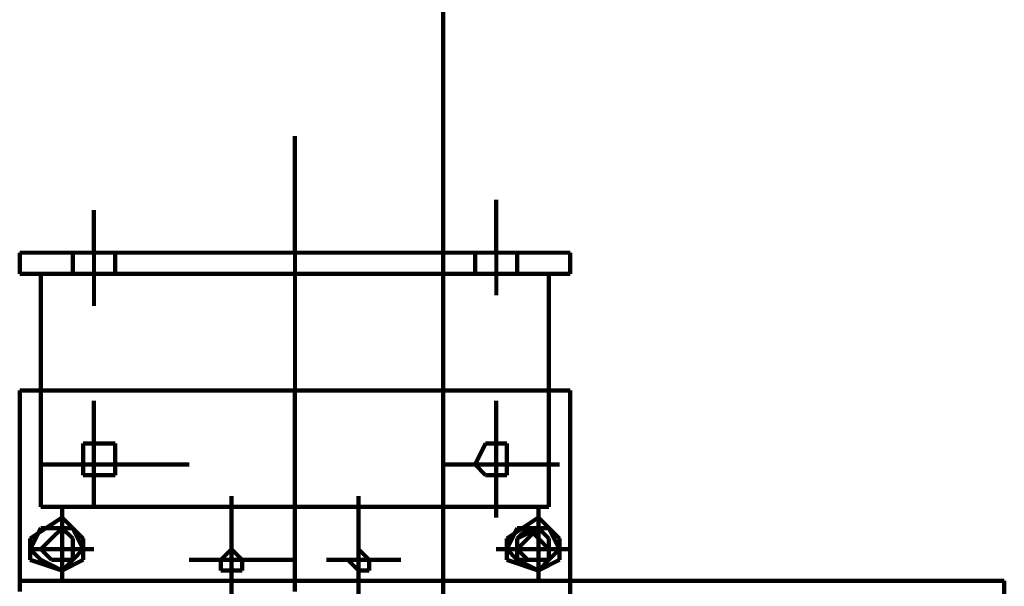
# Model space of a CAD drawing. Header units: inches. Extents: x -1901 to 7725, y 4299 to 7113.
# Tile 150 of 180: x 2609 to 2648, y 6214 to 6236. Entities that reach past the tile are written whole.
import ezdxf

# ---------------------------------------------------------------- set-up
doc = ezdxf.new("R2010")
doc.units = ezdxf.units.IN
doc.header["$MEASUREMENT"] = 0
doc.layers.add('at_Entity', color=7, linetype='Continuous')

msp = doc.modelspace()

# ---------------------------------------------------------------- linework, layer by layer
at = {"layer": 'at_Entity', "color": 7, "lineweight": 211}
for p, q in [((2625.829, 5514.157), (2625.829, 6647.877)), ((2619.915, 6231.816), (2619.915, 6228.859)), ((2627.944, 6229.278), (2627.944, 6227.169)), ((2611.891, 6228.859), (2611.891, 6227.169)), ((2619.915, 6228.859), (2619.915, 6227.169)), ((2608.934, 6226.321), (2608.934, 6227.169)), ((2611.048, 6226.321), (2611.048, 6227.169)), ((2612.738, 6226.321), (2612.738, 6227.169)), ((2627.101, 6226.321), (2627.101, 6227.169)), ((2628.787, 6226.321), (2628.787, 6227.169)), ((2630.901, 6226.321), (2630.901, 6227.169)), ((2609.781, 6226.321), (2608.934, 6226.321)), ((2609.781, 6226.321), (2609.781, 6221.678)), ((2611.048, 6226.321), (2609.781, 6226.321)), ((2611.048, 6226.321), (2612.738, 6226.321)), ((2612.738, 6226.321), (2627.101, 6226.321)), ((2628.787, 6226.321), (2627.101, 6226.321)), ((2630.053, 6226.321), (2628.787, 6226.321)), ((2630.053, 6226.321), (2630.053, 6221.678)), ((2630.053, 6226.321), (2630.901, 6226.321)), ((2608.934, 6221.678), (2608.934, 6214.073)), ((2630.901, 6221.678), (2608.934, 6221.678)), ((2609.781, 6221.678), (2609.781, 6217.03)), ((2619.915, 6221.678), (2619.915, 6214.073)), ((2630.053, 6217.03), (2630.053, 6221.678)), ((2630.901, 6187.039), (2630.901, 6221.678)), ((2611.891, 6221.254), (2611.891, 6220.407)), ((2627.944, 6220.407), (2627.944, 6221.254)), ((2611.891, 6220.407), (2611.891, 6219.564)), ((2627.944, 6220.407), (2627.944, 6219.564)), ((2611.891, 6219.564), (2611.467, 6219.564)), ((2611.467, 6219.564), (2611.467, 6218.721)), ((2611.891, 6219.564), (2611.891, 6218.297)), ((2612.738, 6219.564), (2611.891, 6219.564)), ((2612.738, 6218.721), (2612.738, 6219.564)), ((2627.52, 6219.564), (2627.101, 6218.721)), ((2627.944, 6219.564), (2627.52, 6219.564)), ((2627.944, 6219.564), (2627.944, 6218.297)), ((2628.367, 6219.564), (2627.944, 6219.564)), ((2628.367, 6218.721), (2628.367, 6219.564)), ((2609.781, 6218.721), (2610.624, 6218.721)), ((2610.624, 6218.721), (2611.467, 6218.721)), ((2611.467, 6218.721), (2612.738, 6218.721)), ((2611.467, 6218.721), (2611.467, 6218.297)), ((2612.738, 6218.721), (2615.691, 6218.721)), ((2612.738, 6218.297), (2612.738, 6218.721)), ((2625.829, 6218.721), (2626.677, 6218.721)), ((2626.677, 6218.721), (2627.101, 6218.721)), ((2627.101, 6218.721), (2628.367, 6218.721)), ((2627.101, 6218.721), (2627.52, 6218.297)), ((2630.477, 6218.721), (2628.367, 6218.721)), ((2628.367, 6218.297), (2628.367, 6218.721)), ((2611.467, 6218.297), (2611.891, 6218.297)), ((2611.891, 6218.297), (2611.891, 6217.03)), ((2611.891, 6218.297), (2612.738, 6218.297)), ((2627.52, 6218.297), (2627.944, 6218.297)), ((2627.944, 6217.03), (2627.944, 6218.297)), ((2627.944, 6218.297), (2628.367, 6218.297)), ((2611.891, 6217.03), (2611.891, 6217.454)), ((2617.382, 6213.23), (2617.382, 6217.454)), ((2622.453, 6217.454), (2622.453, 6213.23)), ((2609.781, 6217.03), (2630.053, 6217.03)), ((2610.624, 6216.607), (2610.624, 6217.03)), ((2627.944, 6217.03), (2627.944, 6216.607)), ((2629.634, 6216.607), (2629.634, 6217.03)), ((2609.357, 6215.764), (2610.624, 6216.607)), ((2610.624, 6216.607), (2610.624, 6216.183)), ((2611.467, 6215.764), (2610.624, 6216.607)), ((2629.634, 6216.607), (2628.367, 6215.764)), ((2630.477, 6215.764), (2629.634, 6216.607)), ((2629.634, 6216.183), (2629.634, 6216.607)), ((2609.781, 6216.183), (2609.357, 6215.34)), ((2611.048, 6216.183), (2609.781, 6216.183)), ((2610.624, 6216.183), (2610.2, 6215.764)), ((2610.624, 6216.183), (2610.2, 6215.764)), ((2610.624, 6216.183), (2610.2, 6215.764)), ((2610.624, 6214.497), (2610.624, 6216.183)), ((2611.048, 6215.764), (2610.624, 6216.183)), ((2611.048, 6215.764), (2610.624, 6216.183)), ((2611.048, 6215.764), (2610.624, 6216.183)), ((2611.467, 6215.34), (2611.048, 6216.183)), ((2628.787, 6216.183), (2628.367, 6215.34)), ((2629.21, 6216.183), (2628.787, 6215.764)), ((2629.634, 6216.183), (2628.787, 6215.764)), ((2630.053, 6216.183), (2628.787, 6216.183)), ((2629.634, 6215.764), (2629.21, 6216.183)), ((2629.634, 6216.183), (2629.21, 6215.764)), ((2629.634, 6214.497), (2629.634, 6216.183)), ((2630.053, 6215.764), (2629.634, 6216.183)), ((2630.053, 6215.764), (2629.634, 6216.183)), ((2630.477, 6215.34), (2630.053, 6216.183)), ((2609.357, 6214.916), (2609.357, 6215.764)), ((2610.2, 6215.764), (2609.781, 6215.34)), ((2610.2, 6215.764), (2609.781, 6215.34)), ((2610.2, 6215.764), (2609.781, 6215.34)), ((2611.048, 6214.916), (2611.048, 6215.764)), ((2611.048, 6214.916), (2611.048, 6215.764)), ((2611.048, 6214.916), (2611.048, 6215.764)), ((2611.467, 6215.764), (2611.467, 6214.916)), ((2628.367, 6215.764), (2628.367, 6214.916)), ((2628.367, 6215.34), (2628.367, 6215.764)), ((2628.787, 6215.764), (2628.787, 6215.34)), ((2628.787, 6215.764), (2628.787, 6214.916)), ((2629.21, 6215.764), (2628.787, 6215.34)), ((2630.053, 6215.34), (2629.634, 6215.764)), ((2630.053, 6214.916), (2630.053, 6215.764)), ((2630.053, 6214.916), (2630.053, 6215.764)), ((2630.477, 6214.916), (2630.477, 6215.764)), ((2609.781, 6215.34), (2609.357, 6215.34)), ((2609.357, 6215.34), (2609.781, 6214.916)), ((2609.781, 6215.34), (2611.048, 6215.34)), ((2609.781, 6215.34), (2610.2, 6214.916)), ((2609.781, 6215.34), (2610.2, 6214.916)), ((2611.467, 6215.34), (2611.048, 6215.34)), ((2611.048, 6214.916), (2611.467, 6215.34)), ((2611.891, 6215.34), (2611.467, 6215.34)), ((2617.382, 6215.34), (2616.962, 6214.916)), ((2617.805, 6214.916), (2617.382, 6215.34)), ((2622.877, 6214.916), (2622.453, 6215.34)), ((2622.453, 6215.34), (2622.453, 6214.916)), ((2628.367, 6215.34), (2627.944, 6215.34)), ((2628.367, 6215.34), (2628.787, 6215.34)), ((2628.367, 6215.34), (2628.787, 6214.916)), ((2628.787, 6215.34), (2630.477, 6215.34)), ((2628.787, 6215.34), (2629.21, 6214.916)), ((2628.787, 6215.34), (2629.21, 6214.916)), ((2630.053, 6214.916), (2630.477, 6215.34)), ((2630.901, 6215.34), (2630.477, 6215.34)), ((2610.624, 6214.497), (2609.357, 6214.916)), ((2609.781, 6214.916), (2610.624, 6214.497)), ((2610.2, 6214.916), (2611.048, 6214.916)), ((2610.2, 6214.916), (2610.624, 6214.916)), ((2610.2, 6214.916), (2610.624, 6214.916)), ((2611.467, 6214.916), (2610.624, 6214.497)), ((2610.624, 6214.497), (2610.624, 6214.916)), ((2610.624, 6214.916), (2611.048, 6214.916)), ((2610.624, 6214.916), (2611.048, 6214.916)), ((2610.624, 6214.497), (2611.048, 6214.916)), ((2615.691, 6214.916), (2619.915, 6214.916)), ((2616.962, 6214.916), (2616.962, 6214.497)), ((2617.805, 6214.497), (2617.805, 6214.916)), ((2621.182, 6214.916), (2624.143, 6214.916)), ((2622.453, 6214.916), (2622.029, 6214.916)), ((2622.029, 6214.916), (2622.453, 6214.497)), ((2622.877, 6214.497), (2622.877, 6214.916)), ((2628.367, 6214.916), (2629.634, 6214.497)), ((2628.787, 6214.916), (2629.634, 6214.916)), ((2628.787, 6214.916), (2629.634, 6214.497)), ((2629.21, 6214.916), (2629.634, 6214.916)), ((2629.21, 6214.916), (2629.634, 6214.916)), ((2629.634, 6214.497), (2630.477, 6214.916)), ((2629.634, 6214.497), (2629.634, 6214.916)), ((2629.634, 6214.916), (2630.053, 6214.916)), ((2629.634, 6214.916), (2630.053, 6214.916)), ((2629.634, 6214.497), (2630.053, 6214.916)), ((2610.624, 6214.497), (2610.624, 6214.073)), ((2616.962, 6214.497), (2617.382, 6214.497)), ((2617.382, 6214.497), (2617.805, 6214.497)), ((2622.453, 6214.497), (2622.877, 6214.497)), ((2629.634, 6214.497), (2629.634, 6214.073)), ((2648.22, 6214.073), (2608.934, 6214.073)), ((2608.934, 6214.073), (2608.934, 6213.649)), ((2619.915, 6214.073), (2619.915, 6213.649)), ((2648.22, 6192.106), (2648.22, 6214.073))]:
    msp.add_line(p, q, dxfattribs=at)
at = {"layer": 'at_Entity', "color": 7, "lineweight": 80}
for p, q in [((2630.901, 6227.169), (2608.934, 6227.169)), ((2611.891, 6227.169), (2611.891, 6225.055)), ((2619.915, 6227.169), (2619.915, 6221.678)), ((2627.944, 6227.169), (2627.944, 6225.478)), ((2630.901, 6226.321), (2630.901, 6226.745))]:
    msp.add_line(p, q, dxfattribs=at)

doc.saveas('drawing.dxf')
